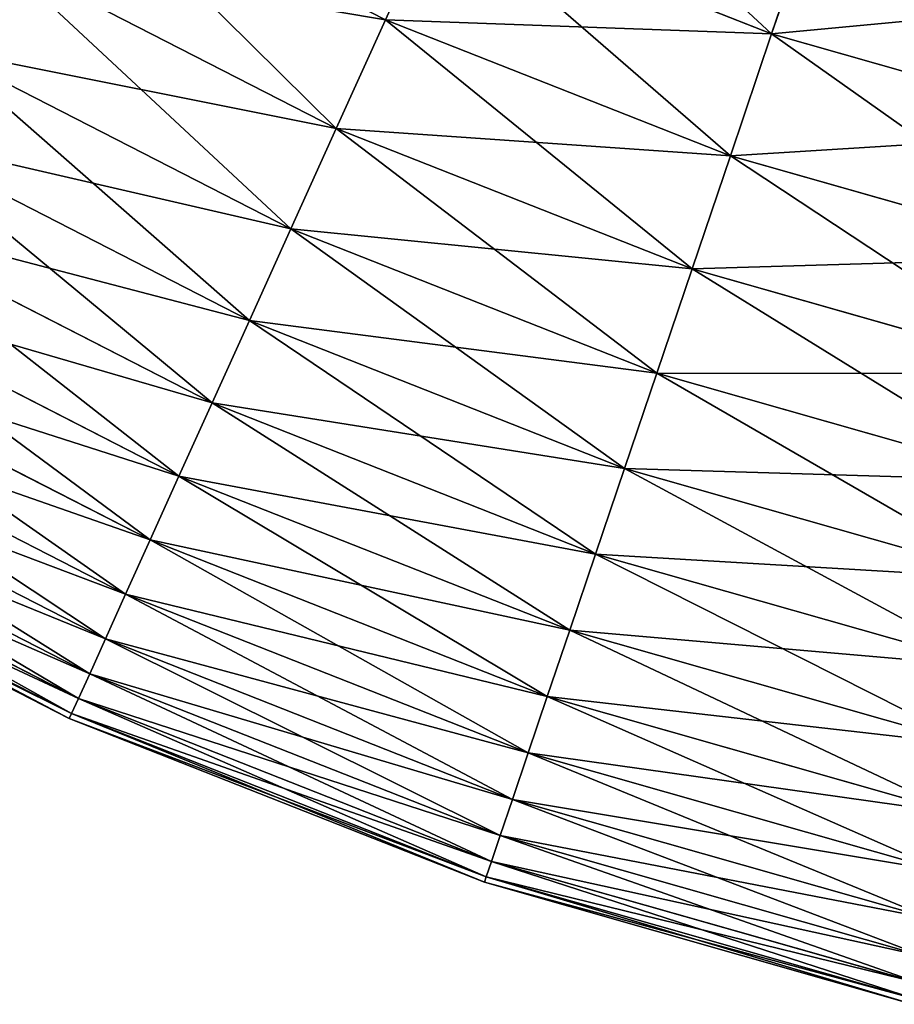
# Model space of a CAD drawing. Extents: x 5 to 635, y -14 to 121.
# Tile 9 of 256: x 34 to 44, y 5 to 16. Entities that reach past the tile are written whole.
import ezdxf

# ---------------------------------------------------------------- set-up
doc = ezdxf.new("R2010")
doc.units = 0
doc.layers.get('0').update_dxf_attribs({"color": 13, "linetype": 'CONTINUOUS'})

# ---------------------------------------------------------------- blocks, each defined once
blk = doc.blocks.new('COMPONENT_4')
for p, q in [((29.222, 13.963, 77.718), (32.852, 12.102, 77.718)), ((33.435, 13.391, 79.725), (32.852, 12.102, 77.718)), ((33.435, 13.391, 20.155), (37.1, 11.946, 20.155)), ((33.435, 13.391, 79.725), (37.1, 11.946, 79.725)), ((37.585, 13.378, 18.22), (37.1, 11.946, 20.155)), ((37.1, 11.946, 79.725), (37.585, 13.378, 81.659)), ((28.566, 12.824, 24.235), (32.31, 10.904, 24.235)), ((28.566, 12.824, 75.645), (32.31, 10.904, 75.645)), ((32.852, 12.102, 22.161), (32.31, 10.904, 24.235)), ((32.852, 12.102, 77.718), (32.31, 10.904, 75.645)), ((32.852, 12.102, 22.161), (36.647, 10.606, 22.161)), ((32.852, 12.102, 77.718), (36.647, 10.606, 77.718)), ((37.1, 11.946, 20.155), (36.647, 10.606, 22.161)), ((36.647, 10.606, 77.718), (37.1, 11.946, 79.725)), ((37.1, 11.946, 20.155), (40.89, 10.867, 20.155)), ((37.1, 11.946, 79.725), (40.89, 10.867, 79.725)), ((27.961, 11.774, 26.37), (31.811, 9.801, 26.37)), ((27.961, 11.774, 73.51), (31.811, 9.801, 73.51)), ((32.31, 10.904, 24.235), (31.811, 9.801, 26.37)), ((32.31, 10.904, 75.645), (31.811, 9.801, 73.51)), ((32.31, 10.904, 24.235), (36.225, 9.361, 24.235)), ((32.31, 10.904, 75.645), (36.225, 9.361, 75.645)), ((27.41, 10.817, 28.562), (31.356, 8.794, 28.562)), ((27.41, 10.817, 71.318), (31.356, 8.794, 71.318)), ((36.647, 10.606, 22.161), (36.225, 9.361, 24.235)), ((36.225, 9.361, 75.645), (36.647, 10.606, 77.718)), ((36.647, 10.606, 22.161), (40.569, 9.489, 22.161)), ((36.647, 10.606, 77.718), (40.569, 9.489, 77.718)), ((26.912, 9.955, 30.806), (30.946, 7.887, 30.806)), ((26.912, 9.955, 69.074), (30.946, 7.887, 69.074)), ((31.811, 9.801, 26.37), (31.356, 8.794, 28.562)), ((31.811, 9.801, 73.51), (31.356, 8.794, 71.318)), ((31.811, 9.801, 26.37), (35.837, 8.214, 26.37)), ((31.811, 9.801, 73.51), (35.837, 8.214, 73.51)), ((36.225, 9.361, 24.235), (35.837, 8.214, 26.37)), ((35.837, 8.214, 73.51), (36.225, 9.361, 75.645)), ((36.225, 9.361, 24.235), (40.272, 8.209, 24.235)), ((36.225, 9.361, 75.645), (40.272, 8.209, 75.645)), ((26.471, 9.188, 33.095), (30.582, 7.081, 33.095)), ((26.471, 9.188, 66.784), (30.582, 7.081, 66.784)), ((31.356, 8.794, 28.562), (30.946, 7.887, 30.806)), ((31.356, 8.794, 71.318), (30.946, 7.887, 69.074)), ((31.356, 8.794, 28.562), (35.482, 7.167, 28.562)), ((31.356, 8.794, 71.318), (35.482, 7.167, 71.318)), ((26.086, 8.521, 35.426), (30.264, 6.379, 35.426)), ((26.086, 8.521, 64.454), (30.264, 6.379, 64.454)), ((35.837, 8.214, 26.37), (35.482, 7.167, 28.562)), ((35.482, 7.167, 71.318), (35.837, 8.214, 73.51)), ((35.837, 8.214, 26.37), (39.998, 7.029, 26.37)), ((35.837, 8.214, 73.51), (39.998, 7.029, 73.51)), ((25.759, 7.953, 37.791), (29.994, 5.782, 37.791)), ((25.759, 7.953, 62.089), (29.994, 5.782, 62.089)), ((30.946, 7.887, 30.806), (30.582, 7.081, 33.095)), ((30.946, 7.887, 69.074), (30.582, 7.081, 66.784)), ((30.946, 7.887, 30.806), (35.163, 6.224, 30.806)), ((30.946, 7.887, 69.074), (35.163, 6.224, 69.074)), ((25.49, 7.486, 40.185), (29.773, 5.291, 40.185)), ((25.49, 7.486, 59.694), (29.773, 5.291, 59.694)), ((35.482, 7.167, 28.562), (35.163, 6.224, 30.806)), ((35.163, 6.224, 69.074), (35.482, 7.167, 71.318)), ((35.482, 7.167, 28.562), (39.748, 5.953, 28.562)), ((35.482, 7.167, 71.318), (39.748, 5.953, 71.318)), ((25.28, 7.122, 42.603), (29.6, 4.908, 42.603)), ((25.28, 7.122, 57.276), (29.6, 4.908, 57.276)), ((30.582, 7.081, 33.095), (30.264, 6.379, 35.426)), ((30.582, 7.081, 66.784), (30.264, 6.379, 64.454)), ((30.582, 7.081, 33.095), (34.88, 5.387, 33.095)), ((30.582, 7.081, 66.784), (34.88, 5.387, 66.784)), ((25.13, 6.862, 45.039), (29.476, 4.634, 45.039)), ((25.13, 6.862, 54.841), (29.476, 4.634, 54.841)), ((25.01, 6.653, 49.94), (29.376, 4.415, 49.94)), ((25.04, 6.705, 47.486), (29.401, 4.47, 47.486)), ((25.04, 6.705, 52.393), (29.401, 4.47, 52.393)), ((30.264, 6.379, 35.426), (29.994, 5.782, 37.791)), ((30.264, 6.379, 64.454), (29.994, 5.782, 62.089)), ((30.264, 6.379, 35.426), (34.632, 4.657, 35.426)), ((30.264, 6.379, 64.454), (34.632, 4.657, 64.454)), ((35.163, 6.224, 30.806), (34.88, 5.387, 33.095)), ((34.88, 5.387, 66.784), (35.163, 6.224, 69.074)), ((35.163, 6.224, 30.806), (39.523, 4.983, 30.806)), ((35.163, 6.224, 69.074), (39.523, 4.983, 69.074)), ((29.994, 5.782, 37.791), (29.773, 5.291, 40.185)), ((29.994, 5.782, 62.089), (29.773, 5.291, 59.694)), ((29.994, 5.782, 37.791), (34.422, 4.036, 37.791)), ((29.994, 5.782, 62.089), (34.422, 4.036, 62.089)), ((34.88, 5.387, 33.095), (34.632, 4.657, 35.426)), ((34.632, 4.657, 64.454), (34.88, 5.387, 66.784)), ((34.88, 5.387, 33.095), (39.323, 4.122, 33.095)), ((34.88, 5.387, 66.784), (39.323, 4.122, 66.784)), ((29.773, 5.291, 40.185), (29.6, 4.908, 42.603)), ((29.773, 5.291, 59.694), (29.6, 4.908, 57.276)), ((29.773, 5.291, 40.185), (34.25, 3.526, 40.185)), ((29.773, 5.291, 59.694), (34.25, 3.526, 59.694)), ((29.6, 4.908, 42.603), (29.476, 4.634, 45.039)), ((29.6, 4.908, 57.276), (29.476, 4.634, 54.841)), ((29.6, 4.908, 42.603), (34.115, 3.128, 42.603)), ((29.6, 4.908, 57.276), (34.115, 3.128, 57.276)), ((29.476, 4.634, 45.039), (29.401, 4.47, 47.486)), ((29.476, 4.634, 54.841), (29.401, 4.47, 52.393)), ((29.476, 4.634, 45.039), (34.018, 2.843, 45.039)), ((29.476, 4.634, 54.841), (34.018, 2.843, 54.841)), ((34.632, 4.657, 35.426), (34.422, 4.036, 37.791)), ((34.422, 4.036, 62.089), (34.632, 4.657, 64.454)), ((34.632, 4.657, 35.426), (39.148, 3.371, 35.426)), ((34.632, 4.657, 64.454), (39.148, 3.371, 64.454)), ((29.401, 4.47, 47.486), (29.376, 4.415, 49.94)), ((29.401, 4.47, 52.393), (29.376, 4.415, 49.94)), ((29.401, 4.47, 47.486), (33.96, 2.672, 47.486)), ((29.401, 4.47, 52.393), (33.96, 2.672, 52.393)), ((29.376, 4.415, 49.94), (33.941, 2.615, 49.94)), ((34.422, 4.036, 37.791), (34.25, 3.526, 40.185)), ((34.25, 3.526, 59.694), (34.422, 4.036, 62.089)), ((34.422, 4.036, 37.791), (39, 2.733, 37.791)), ((34.422, 4.036, 62.089), (39, 2.733, 62.089)), ((34.25, 3.526, 40.185), (34.115, 3.128, 42.603)), ((34.115, 3.128, 57.276), (34.25, 3.526, 59.694)), ((34.25, 3.526, 40.185), (38.878, 2.208, 40.185)), ((34.25, 3.526, 59.694), (38.878, 2.208, 59.694)), ((34.115, 3.128, 42.603), (34.018, 2.843, 45.039)), ((34.018, 2.843, 54.841), (34.115, 3.128, 57.276)), ((34.115, 3.128, 42.603), (38.783, 1.799, 42.603)), ((34.115, 3.128, 57.276), (38.783, 1.799, 57.276)), ((34.018, 2.843, 45.039), (33.96, 2.672, 47.486)), ((33.96, 2.672, 52.393), (34.018, 2.843, 54.841)), ((34.018, 2.843, 45.039), (38.715, 1.506, 45.039)), ((34.018, 2.843, 54.841), (38.715, 1.506, 54.841)), ((33.96, 2.672, 47.486), (33.941, 2.615, 49.94)), ((33.941, 2.615, 49.94), (33.96, 2.672, 52.393)), ((33.941, 2.615, 49.94), (38.66, 1.271, 49.94)), ((33.96, 2.672, 47.486), (38.674, 1.33, 47.486)), ((33.96, 2.672, 52.393), (38.674, 1.33, 52.393))]:
    blk.add_line(p, q)
mesh = blk.add_polyface()
corners = [(33.435, 13.391, 79.725), (29.222, 13.963, 77.718), (32.852, 12.102, 77.718), (29.929, 15.189, 79.725)]
mesh.append_faces([[corners[k] for k in face] for face in [(0, 1, 2), (1, 0, 3)]], dxfattribs={"vtx0": -1})
mesh = blk.add_polyface()
corners = [(37.1, 11.946, 20.155), (34.058, 14.769, 18.22), (37.585, 13.378, 18.22), (33.435, 13.391, 20.155)]
mesh.append_faces([[corners[k] for k in face] for face in [(0, 1, 2), (1, 0, 3)]], dxfattribs={"vtx0": -1})
mesh = blk.add_polyface()
corners = [(37.1, 11.946, 79.725), (34.058, 14.769, 81.659), (33.435, 13.391, 79.725), (37.585, 13.378, 81.659)]
mesh.append_faces([[corners[k] for k in face] for face in [(0, 1, 2), (1, 0, 3)]], dxfattribs={"vtx0": -1})
mesh = blk.add_polyface()
corners = [(32.31, 10.904, 24.235), (29.222, 13.963, 22.161), (32.852, 12.102, 22.161), (28.566, 12.824, 24.235)]
mesh.append_faces([[corners[k] for k in face] for face in [(0, 1, 2), (1, 0, 3)]], dxfattribs={"vtx0": -1})
mesh = blk.add_polyface()
corners = [(32.852, 12.102, 77.718), (28.566, 12.824, 75.645), (32.31, 10.904, 75.645), (29.222, 13.963, 77.718)]
mesh.append_faces([[corners[k] for k in face] for face in [(0, 1, 2), (1, 0, 3)]], dxfattribs={"vtx0": -1})
mesh = blk.add_polyface()
corners = [(36.647, 10.606, 22.161), (33.435, 13.391, 20.155), (37.1, 11.946, 20.155), (32.852, 12.102, 22.161)]
mesh.append_faces([[corners[k] for k in face] for face in [(0, 1, 2), (1, 0, 3)]], dxfattribs={"vtx0": -1})
mesh = blk.add_polyface()
corners = [(37.1, 11.946, 79.725), (32.852, 12.102, 77.718), (36.647, 10.606, 77.718), (33.435, 13.391, 79.725)]
mesh.append_faces([[corners[k] for k in face] for face in [(0, 1, 2), (1, 0, 3)]], dxfattribs={"vtx0": -1})
mesh = blk.add_polyface()
corners = [(40.89, 10.867, 20.155), (37.585, 13.378, 18.22), (41.232, 12.34, 18.22), (37.1, 11.946, 20.155)]
mesh.append_faces([[corners[k] for k in face] for face in [(0, 1, 2), (1, 0, 3)]], dxfattribs={"vtx0": -1})
mesh = blk.add_polyface()
corners = [(41.232, 12.34, 81.659), (37.1, 11.946, 79.725), (40.89, 10.867, 79.725), (37.585, 13.378, 81.659)]
mesh.append_faces([[corners[k] for k in face] for face in [(0, 1, 2), (1, 0, 3)]], dxfattribs={"vtx0": -1})
mesh = blk.add_polyface()
corners = [(31.811, 9.801, 26.37), (28.566, 12.824, 24.235), (32.31, 10.904, 24.235), (27.961, 11.774, 26.37)]
mesh.append_faces([[corners[k] for k in face] for face in [(0, 1, 2), (1, 0, 3)]], dxfattribs={"vtx0": -1})
mesh = blk.add_polyface()
corners = [(32.31, 10.904, 75.645), (27.961, 11.774, 73.51), (31.811, 9.801, 73.51), (28.566, 12.824, 75.645)]
mesh.append_faces([[corners[k] for k in face] for face in [(0, 1, 2), (1, 0, 3)]], dxfattribs={"vtx0": -1})
mesh = blk.add_polyface()
corners = [(36.225, 9.361, 24.235), (32.852, 12.102, 22.161), (36.647, 10.606, 22.161), (32.31, 10.904, 24.235)]
mesh.append_faces([[corners[k] for k in face] for face in [(0, 1, 2), (1, 0, 3)]], dxfattribs={"vtx0": -1})
mesh = blk.add_polyface()
corners = [(36.647, 10.606, 77.718), (32.31, 10.904, 75.645), (36.225, 9.361, 75.645), (32.852, 12.102, 77.718)]
mesh.append_faces([[corners[k] for k in face] for face in [(0, 1, 2), (1, 0, 3)]], dxfattribs={"vtx0": -1})
mesh = blk.add_polyface()
corners = [(40.569, 9.489, 22.161), (37.1, 11.946, 20.155), (40.89, 10.867, 20.155), (36.647, 10.606, 22.161)]
mesh.append_faces([[corners[k] for k in face] for face in [(0, 1, 2), (1, 0, 3)]], dxfattribs={"vtx0": -1})
mesh = blk.add_polyface()
corners = [(40.89, 10.867, 79.725), (36.647, 10.606, 77.718), (40.569, 9.489, 77.718), (37.1, 11.946, 79.725)]
mesh.append_faces([[corners[k] for k in face] for face in [(0, 1, 2), (1, 0, 3)]], dxfattribs={"vtx0": -1})
mesh = blk.add_polyface()
corners = [(31.356, 8.794, 28.562), (27.961, 11.774, 26.37), (31.811, 9.801, 26.37), (27.41, 10.817, 28.562)]
mesh.append_faces([[corners[k] for k in face] for face in [(0, 1, 2), (1, 0, 3)]], dxfattribs={"vtx0": -1})
mesh = blk.add_polyface()
corners = [(31.811, 9.801, 73.51), (27.41, 10.817, 71.318), (31.356, 8.794, 71.318), (27.961, 11.774, 73.51)]
mesh.append_faces([[corners[k] for k in face] for face in [(0, 1, 2), (1, 0, 3)]], dxfattribs={"vtx0": -1})
mesh = blk.add_polyface()
corners = [(35.837, 8.214, 26.37), (32.31, 10.904, 24.235), (36.225, 9.361, 24.235), (31.811, 9.801, 26.37)]
mesh.append_faces([[corners[k] for k in face] for face in [(0, 1, 2), (1, 0, 3)]], dxfattribs={"vtx0": -1})
mesh = blk.add_polyface()
corners = [(36.225, 9.361, 75.645), (31.811, 9.801, 73.51), (35.837, 8.214, 73.51), (32.31, 10.904, 75.645)]
mesh.append_faces([[corners[k] for k in face] for face in [(0, 1, 2), (1, 0, 3)]], dxfattribs={"vtx0": -1})
mesh = blk.add_polyface()
corners = [(30.946, 7.887, 30.806), (27.41, 10.817, 28.562), (31.356, 8.794, 28.562), (26.912, 9.955, 30.806)]
mesh.append_faces([[corners[k] for k in face] for face in [(0, 1, 2), (1, 0, 3)]], dxfattribs={"vtx0": -1})
mesh = blk.add_polyface()
corners = [(31.356, 8.794, 71.318), (26.912, 9.955, 69.074), (30.946, 7.887, 69.074), (27.41, 10.817, 71.318)]
mesh.append_faces([[corners[k] for k in face] for face in [(0, 1, 2), (1, 0, 3)]], dxfattribs={"vtx0": -1})
mesh = blk.add_polyface()
corners = [(40.272, 8.209, 24.235), (36.647, 10.606, 22.161), (40.569, 9.489, 22.161), (36.225, 9.361, 24.235)]
mesh.append_faces([[corners[k] for k in face] for face in [(0, 1, 2), (1, 0, 3)]], dxfattribs={"vtx0": -1})
mesh = blk.add_polyface()
corners = [(40.569, 9.489, 77.718), (36.225, 9.361, 75.645), (40.272, 8.209, 75.645), (36.647, 10.606, 77.718)]
mesh.append_faces([[corners[k] for k in face] for face in [(0, 1, 2), (1, 0, 3)]], dxfattribs={"vtx0": -1})
mesh = blk.add_polyface()
corners = [(30.582, 7.081, 33.095), (26.912, 9.955, 30.806), (30.946, 7.887, 30.806), (26.471, 9.188, 33.095)]
mesh.append_faces([[corners[k] for k in face] for face in [(0, 1, 2), (1, 0, 3)]], dxfattribs={"vtx0": -1})
mesh = blk.add_polyface()
corners = [(30.946, 7.887, 69.074), (26.471, 9.188, 66.784), (30.582, 7.081, 66.784), (26.912, 9.955, 69.074)]
mesh.append_faces([[corners[k] for k in face] for face in [(0, 1, 2), (1, 0, 3)]], dxfattribs={"vtx0": -1})
mesh = blk.add_polyface()
corners = [(35.482, 7.167, 28.562), (31.811, 9.801, 26.37), (35.837, 8.214, 26.37), (31.356, 8.794, 28.562)]
mesh.append_faces([[corners[k] for k in face] for face in [(0, 1, 2), (1, 0, 3)]], dxfattribs={"vtx0": -1})
mesh = blk.add_polyface()
corners = [(35.837, 8.214, 73.51), (31.356, 8.794, 71.318), (35.482, 7.167, 71.318), (31.811, 9.801, 73.51)]
mesh.append_faces([[corners[k] for k in face] for face in [(0, 1, 2), (1, 0, 3)]], dxfattribs={"vtx0": -1})
mesh = blk.add_polyface()
corners = [(39.998, 7.029, 26.37), (36.225, 9.361, 24.235), (40.272, 8.209, 24.235), (35.837, 8.214, 26.37)]
mesh.append_faces([[corners[k] for k in face] for face in [(0, 1, 2), (1, 0, 3)]], dxfattribs={"vtx0": -1})
mesh = blk.add_polyface()
corners = [(40.272, 8.209, 75.645), (35.837, 8.214, 73.51), (39.998, 7.029, 73.51), (36.225, 9.361, 75.645)]
mesh.append_faces([[corners[k] for k in face] for face in [(0, 1, 2), (1, 0, 3)]], dxfattribs={"vtx0": -1})
mesh = blk.add_polyface()
corners = [(30.264, 6.379, 35.426), (26.471, 9.188, 33.095), (30.582, 7.081, 33.095), (26.086, 8.521, 35.426)]
mesh.append_faces([[corners[k] for k in face] for face in [(0, 1, 2), (1, 0, 3)]], dxfattribs={"vtx0": -1})
mesh = blk.add_polyface()
corners = [(30.582, 7.081, 66.784), (26.086, 8.521, 64.454), (30.264, 6.379, 64.454), (26.471, 9.188, 66.784)]
mesh.append_faces([[corners[k] for k in face] for face in [(0, 1, 2), (1, 0, 3)]], dxfattribs={"vtx0": -1})
mesh = blk.add_polyface()
corners = [(35.163, 6.224, 30.806), (31.356, 8.794, 28.562), (35.482, 7.167, 28.562), (30.946, 7.887, 30.806)]
mesh.append_faces([[corners[k] for k in face] for face in [(0, 1, 2), (1, 0, 3)]], dxfattribs={"vtx0": -1})
mesh = blk.add_polyface()
corners = [(35.482, 7.167, 71.318), (30.946, 7.887, 69.074), (35.163, 6.224, 69.074), (31.356, 8.794, 71.318)]
mesh.append_faces([[corners[k] for k in face] for face in [(0, 1, 2), (1, 0, 3)]], dxfattribs={"vtx0": -1})
mesh = blk.add_polyface()
corners = [(29.994, 5.782, 37.791), (26.086, 8.521, 35.426), (30.264, 6.379, 35.426), (25.759, 7.953, 37.791)]
mesh.append_faces([[corners[k] for k in face] for face in [(0, 1, 2), (1, 0, 3)]], dxfattribs={"vtx0": -1})
mesh = blk.add_polyface()
corners = [(30.264, 6.379, 64.454), (25.759, 7.953, 62.089), (29.994, 5.782, 62.089), (26.086, 8.521, 64.454)]
mesh.append_faces([[corners[k] for k in face] for face in [(0, 1, 2), (1, 0, 3)]], dxfattribs={"vtx0": -1})
mesh = blk.add_polyface()
corners = [(39.748, 5.953, 28.562), (35.837, 8.214, 26.37), (39.998, 7.029, 26.37), (35.482, 7.167, 28.562)]
mesh.append_faces([[corners[k] for k in face] for face in [(0, 1, 2), (1, 0, 3)]], dxfattribs={"vtx0": -1})
mesh = blk.add_polyface()
corners = [(39.998, 7.029, 73.51), (35.482, 7.167, 71.318), (39.748, 5.953, 71.318), (35.837, 8.214, 73.51)]
mesh.append_faces([[corners[k] for k in face] for face in [(0, 1, 2), (1, 0, 3)]], dxfattribs={"vtx0": -1})
mesh = blk.add_polyface()
corners = [(29.773, 5.291, 40.185), (25.759, 7.953, 37.791), (29.994, 5.782, 37.791), (25.49, 7.486, 40.185)]
mesh.append_faces([[corners[k] for k in face] for face in [(0, 1, 2), (1, 0, 3)]], dxfattribs={"vtx0": -1})
mesh = blk.add_polyface()
corners = [(29.994, 5.782, 62.089), (25.49, 7.486, 59.694), (29.773, 5.291, 59.694), (25.759, 7.953, 62.089)]
mesh.append_faces([[corners[k] for k in face] for face in [(0, 1, 2), (1, 0, 3)]], dxfattribs={"vtx0": -1})
mesh = blk.add_polyface()
corners = [(34.88, 5.387, 33.095), (30.946, 7.887, 30.806), (35.163, 6.224, 30.806), (30.582, 7.081, 33.095)]
mesh.append_faces([[corners[k] for k in face] for face in [(0, 1, 2), (1, 0, 3)]], dxfattribs={"vtx0": -1})
mesh = blk.add_polyface()
corners = [(35.163, 6.224, 69.074), (30.582, 7.081, 66.784), (34.88, 5.387, 66.784), (30.946, 7.887, 69.074)]
mesh.append_faces([[corners[k] for k in face] for face in [(0, 1, 2), (1, 0, 3)]], dxfattribs={"vtx0": -1})
mesh = blk.add_polyface()
corners = [(29.6, 4.908, 42.603), (25.49, 7.486, 40.185), (29.773, 5.291, 40.185), (25.28, 7.122, 42.603)]
mesh.append_faces([[corners[k] for k in face] for face in [(0, 1, 2), (1, 0, 3)]], dxfattribs={"vtx0": -1})
mesh = blk.add_polyface()
corners = [(29.773, 5.291, 59.694), (25.28, 7.122, 57.276), (29.6, 4.908, 57.276), (25.49, 7.486, 59.694)]
mesh.append_faces([[corners[k] for k in face] for face in [(0, 1, 2), (1, 0, 3)]], dxfattribs={"vtx0": -1})
mesh = blk.add_polyface()
corners = [(39.523, 4.983, 30.806), (35.482, 7.167, 28.562), (39.748, 5.953, 28.562), (35.163, 6.224, 30.806)]
mesh.append_faces([[corners[k] for k in face] for face in [(0, 1, 2), (1, 0, 3)]], dxfattribs={"vtx0": -1})
mesh = blk.add_polyface()
corners = [(39.748, 5.953, 71.318), (35.163, 6.224, 69.074), (39.523, 4.983, 69.074), (35.482, 7.167, 71.318)]
mesh.append_faces([[corners[k] for k in face] for face in [(0, 1, 2), (1, 0, 3)]], dxfattribs={"vtx0": -1})
mesh = blk.add_polyface()
corners = [(29.476, 4.634, 45.039), (25.28, 7.122, 42.603), (29.6, 4.908, 42.603), (25.13, 6.862, 45.039)]
mesh.append_faces([[corners[k] for k in face] for face in [(0, 1, 2), (1, 0, 3)]], dxfattribs={"vtx0": -1})
mesh = blk.add_polyface()
corners = [(29.6, 4.908, 57.276), (25.13, 6.862, 54.841), (29.476, 4.634, 54.841), (25.28, 7.122, 57.276)]
mesh.append_faces([[corners[k] for k in face] for face in [(0, 1, 2), (1, 0, 3)]], dxfattribs={"vtx0": -1})
mesh = blk.add_polyface()
corners = [(34.632, 4.657, 35.426), (30.582, 7.081, 33.095), (34.88, 5.387, 33.095), (30.264, 6.379, 35.426)]
mesh.append_faces([[corners[k] for k in face] for face in [(0, 1, 2), (1, 0, 3)]], dxfattribs={"vtx0": -1})
mesh = blk.add_polyface()
corners = [(34.88, 5.387, 66.784), (30.264, 6.379, 64.454), (34.632, 4.657, 64.454), (30.582, 7.081, 66.784)]
mesh.append_faces([[corners[k] for k in face] for face in [(0, 1, 2), (1, 0, 3)]], dxfattribs={"vtx0": -1})
mesh = blk.add_polyface()
corners = [(29.401, 4.47, 47.486), (25.13, 6.862, 45.039), (29.476, 4.634, 45.039), (25.04, 6.705, 47.486)]
mesh.append_faces([[corners[k] for k in face] for face in [(0, 1, 2), (1, 0, 3)]], dxfattribs={"vtx0": -1})
mesh = blk.add_polyface()
corners = [(29.476, 4.634, 54.841), (25.04, 6.705, 52.393), (29.401, 4.47, 52.393), (25.13, 6.862, 54.841)]
mesh.append_faces([[corners[k] for k in face] for face in [(0, 1, 2), (1, 0, 3)]], dxfattribs={"vtx0": -1})
mesh = blk.add_polyface()
corners = [(29.376, 4.415, 49.94), (25.04, 6.705, 47.486), (29.401, 4.47, 47.486), (25.01, 6.653, 49.94)]
mesh.append_faces([[corners[k] for k in face] for face in [(0, 1, 2), (1, 0, 3)]], dxfattribs={"vtx0": -1})
mesh = blk.add_polyface()
corners = [(29.401, 4.47, 52.393), (25.01, 6.653, 49.94), (29.376, 4.415, 49.94), (25.04, 6.705, 52.393)]
mesh.append_faces([[corners[k] for k in face] for face in [(0, 1, 2), (1, 0, 3)]], dxfattribs={"vtx0": -1})
mesh = blk.add_polyface()
corners = [(34.422, 4.036, 37.791), (30.264, 6.379, 35.426), (34.632, 4.657, 35.426), (29.994, 5.782, 37.791)]
mesh.append_faces([[corners[k] for k in face] for face in [(0, 1, 2), (1, 0, 3)]], dxfattribs={"vtx0": -1})
mesh = blk.add_polyface()
corners = [(34.632, 4.657, 64.454), (29.994, 5.782, 62.089), (34.422, 4.036, 62.089), (30.264, 6.379, 64.454)]
mesh.append_faces([[corners[k] for k in face] for face in [(0, 1, 2), (1, 0, 3)]], dxfattribs={"vtx0": -1})
mesh = blk.add_polyface()
corners = [(39.323, 4.122, 33.095), (35.163, 6.224, 30.806), (39.523, 4.983, 30.806), (34.88, 5.387, 33.095)]
mesh.append_faces([[corners[k] for k in face] for face in [(0, 1, 2), (1, 0, 3)]], dxfattribs={"vtx0": -1})
mesh = blk.add_polyface()
corners = [(39.523, 4.983, 69.074), (34.88, 5.387, 66.784), (39.323, 4.122, 66.784), (35.163, 6.224, 69.074)]
mesh.append_faces([[corners[k] for k in face] for face in [(0, 1, 2), (1, 0, 3)]], dxfattribs={"vtx0": -1})
mesh = blk.add_polyface()
corners = [(34.25, 3.526, 40.185), (29.994, 5.782, 37.791), (34.422, 4.036, 37.791), (29.773, 5.291, 40.185)]
mesh.append_faces([[corners[k] for k in face] for face in [(0, 1, 2), (1, 0, 3)]], dxfattribs={"vtx0": -1})
mesh = blk.add_polyface()
corners = [(34.422, 4.036, 62.089), (29.773, 5.291, 59.694), (34.25, 3.526, 59.694), (29.994, 5.782, 62.089)]
mesh.append_faces([[corners[k] for k in face] for face in [(0, 1, 2), (1, 0, 3)]], dxfattribs={"vtx0": -1})
mesh = blk.add_polyface()
corners = [(39.148, 3.371, 35.426), (34.88, 5.387, 33.095), (39.323, 4.122, 33.095), (34.632, 4.657, 35.426)]
mesh.append_faces([[corners[k] for k in face] for face in [(0, 1, 2), (1, 0, 3)]], dxfattribs={"vtx0": -1})
mesh = blk.add_polyface()
corners = [(39.323, 4.122, 66.784), (34.632, 4.657, 64.454), (39.148, 3.371, 64.454), (34.88, 5.387, 66.784)]
mesh.append_faces([[corners[k] for k in face] for face in [(0, 1, 2), (1, 0, 3)]], dxfattribs={"vtx0": -1})
mesh = blk.add_polyface()
corners = [(34.115, 3.128, 42.603), (29.773, 5.291, 40.185), (34.25, 3.526, 40.185), (29.6, 4.908, 42.603)]
mesh.append_faces([[corners[k] for k in face] for face in [(0, 1, 2), (1, 0, 3)]], dxfattribs={"vtx0": -1})
mesh = blk.add_polyface()
corners = [(34.25, 3.526, 59.694), (29.6, 4.908, 57.276), (34.115, 3.128, 57.276), (29.773, 5.291, 59.694)]
mesh.append_faces([[corners[k] for k in face] for face in [(0, 1, 2), (1, 0, 3)]], dxfattribs={"vtx0": -1})
mesh = blk.add_polyface()
corners = [(34.018, 2.843, 45.039), (29.6, 4.908, 42.603), (34.115, 3.128, 42.603), (29.476, 4.634, 45.039)]
mesh.append_faces([[corners[k] for k in face] for face in [(0, 1, 2), (1, 0, 3)]], dxfattribs={"vtx0": -1})
mesh = blk.add_polyface()
corners = [(34.115, 3.128, 57.276), (29.476, 4.634, 54.841), (34.018, 2.843, 54.841), (29.6, 4.908, 57.276)]
mesh.append_faces([[corners[k] for k in face] for face in [(0, 1, 2), (1, 0, 3)]], dxfattribs={"vtx0": -1})
mesh = blk.add_polyface()
corners = [(33.96, 2.672, 47.486), (29.476, 4.634, 45.039), (34.018, 2.843, 45.039), (29.401, 4.47, 47.486)]
mesh.append_faces([[corners[k] for k in face] for face in [(0, 1, 2), (1, 0, 3)]], dxfattribs={"vtx0": -1})
mesh = blk.add_polyface()
corners = [(34.018, 2.843, 54.841), (29.401, 4.47, 52.393), (33.96, 2.672, 52.393), (29.476, 4.634, 54.841)]
mesh.append_faces([[corners[k] for k in face] for face in [(0, 1, 2), (1, 0, 3)]], dxfattribs={"vtx0": -1})
mesh = blk.add_polyface()
corners = [(39, 2.733, 37.791), (34.632, 4.657, 35.426), (39.148, 3.371, 35.426), (34.422, 4.036, 37.791)]
mesh.append_faces([[corners[k] for k in face] for face in [(0, 1, 2), (1, 0, 3)]], dxfattribs={"vtx0": -1})
mesh = blk.add_polyface()
corners = [(39.148, 3.371, 64.454), (34.422, 4.036, 62.089), (39, 2.733, 62.089), (34.632, 4.657, 64.454)]
mesh.append_faces([[corners[k] for k in face] for face in [(0, 1, 2), (1, 0, 3)]], dxfattribs={"vtx0": -1})
mesh = blk.add_polyface()
corners = [(33.941, 2.615, 49.94), (29.401, 4.47, 47.486), (33.96, 2.672, 47.486), (29.376, 4.415, 49.94)]
mesh.append_faces([[corners[k] for k in face] for face in [(0, 1, 2), (1, 0, 3)]], dxfattribs={"vtx0": -1})
mesh = blk.add_polyface()
corners = [(33.96, 2.672, 52.393), (29.376, 4.415, 49.94), (33.941, 2.615, 49.94), (29.401, 4.47, 52.393)]
mesh.append_faces([[corners[k] for k in face] for face in [(0, 1, 2), (1, 0, 3)]], dxfattribs={"vtx0": -1})
mesh = blk.add_polyface()
corners = [(38.878, 2.208, 40.185), (34.422, 4.036, 37.791), (39, 2.733, 37.791), (34.25, 3.526, 40.185)]
mesh.append_faces([[corners[k] for k in face] for face in [(0, 1, 2), (1, 0, 3)]], dxfattribs={"vtx0": -1})
mesh = blk.add_polyface()
corners = [(39, 2.733, 62.089), (34.25, 3.526, 59.694), (38.878, 2.208, 59.694), (34.422, 4.036, 62.089)]
mesh.append_faces([[corners[k] for k in face] for face in [(0, 1, 2), (1, 0, 3)]], dxfattribs={"vtx0": -1})
mesh = blk.add_polyface()
corners = [(38.783, 1.799, 42.603), (34.25, 3.526, 40.185), (38.878, 2.208, 40.185), (34.115, 3.128, 42.603)]
mesh.append_faces([[corners[k] for k in face] for face in [(0, 1, 2), (1, 0, 3)]], dxfattribs={"vtx0": -1})
mesh = blk.add_polyface()
corners = [(38.878, 2.208, 59.694), (34.115, 3.128, 57.276), (38.783, 1.799, 57.276), (34.25, 3.526, 59.694)]
mesh.append_faces([[corners[k] for k in face] for face in [(0, 1, 2), (1, 0, 3)]], dxfattribs={"vtx0": -1})
mesh = blk.add_polyface()
corners = [(38.715, 1.506, 45.039), (34.115, 3.128, 42.603), (38.783, 1.799, 42.603), (34.018, 2.843, 45.039)]
mesh.append_faces([[corners[k] for k in face] for face in [(0, 1, 2), (1, 0, 3)]], dxfattribs={"vtx0": -1})
mesh = blk.add_polyface()
corners = [(38.783, 1.799, 57.276), (34.018, 2.843, 54.841), (38.715, 1.506, 54.841), (34.115, 3.128, 57.276)]
mesh.append_faces([[corners[k] for k in face] for face in [(0, 1, 2), (1, 0, 3)]], dxfattribs={"vtx0": -1})
mesh = blk.add_polyface()
corners = [(38.674, 1.33, 47.486), (34.018, 2.843, 45.039), (38.715, 1.506, 45.039), (33.96, 2.672, 47.486)]
mesh.append_faces([[corners[k] for k in face] for face in [(0, 1, 2), (1, 0, 3)]], dxfattribs={"vtx0": -1})
mesh = blk.add_polyface()
corners = [(38.715, 1.506, 54.841), (33.96, 2.672, 52.393), (38.674, 1.33, 52.393), (34.018, 2.843, 54.841)]
mesh.append_faces([[corners[k] for k in face] for face in [(0, 1, 2), (1, 0, 3)]], dxfattribs={"vtx0": -1})
mesh = blk.add_polyface()
corners = [(38.66, 1.271, 49.94), (33.96, 2.672, 47.486), (38.674, 1.33, 47.486), (33.941, 2.615, 49.94)]
mesh.append_faces([[corners[k] for k in face] for face in [(0, 1, 2), (1, 0, 3)]], dxfattribs={"vtx0": -1})
mesh = blk.add_polyface()
corners = [(38.674, 1.33, 52.393), (33.941, 2.615, 49.94), (38.66, 1.271, 49.94), (33.96, 2.672, 52.393)]
mesh.append_faces([[corners[k] for k in face] for face in [(0, 1, 2), (1, 0, 3)]], dxfattribs={"vtx0": -1})
blk = doc.blocks.new('COMPONENT_5')
blk.add_blockref('COMPONENT_4', (0, 0))
blk = doc.blocks.new('GROUP_3')
blk.add_blockref('COMPONENT_5', (0, 1.542))

msp = doc.modelspace()

# ---------------------------------------------------------------- block references
msp.add_blockref('GROUP_3', (5.278, 2.031, 2.908))

doc.saveas('drawing.dxf')
